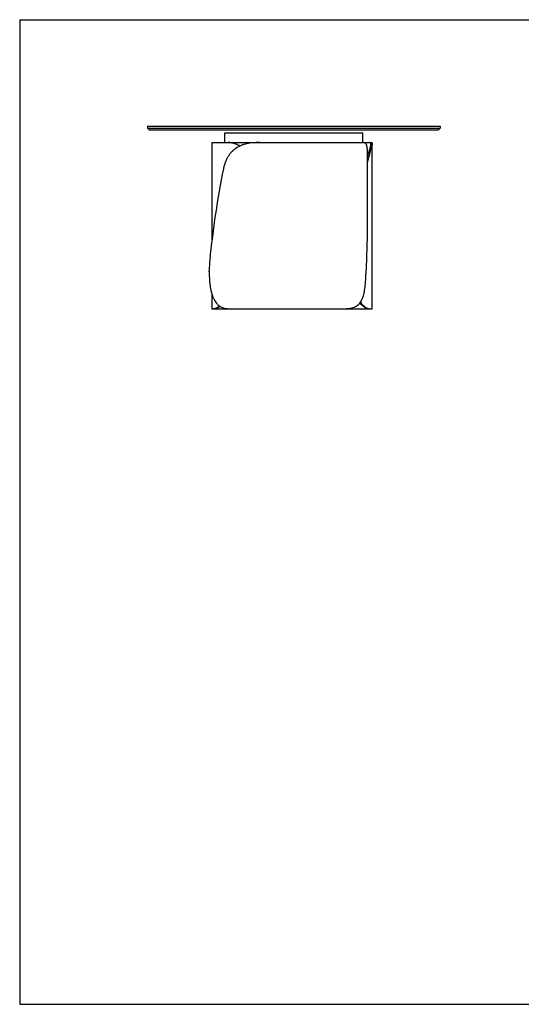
# Model space of a CAD drawing. Header units: millimetres. Extents: x 5 to 292, y 5 to 205.
# Tile 1 of 3: x 5 to 107, y 5 to 205. Entities that reach past the tile are written whole.
import ezdxf

# ---------------------------------------------------------------- set-up
doc = ezdxf.new("R2010")
doc.units = ezdxf.units.MM
doc.layers.add('FORMAT', color=7, linetype='Continuous')

msp = doc.modelspace()

# ---------------------------------------------------------------- linework, layer by layer
at = {"color": 7, "linetype": 'Continuous', "lineweight": 25}
for p, q in [((30.97206, 183.34683), (30.97206, 182.94683)), ((30.97206, 183.34683), (90.47206, 183.34683)), ((30.97206, 182.94683), (90.47206, 182.94683)), ((30.97206, 182.94683), (31.37206, 182.54683)), ((90.07206, 182.54683), (31.37206, 182.54683)), ((46.72206, 180.04683), (46.72206, 182.04683)), ((46.72206, 182.04683), (74.72206, 182.04683)), ((74.72206, 180.04683), (74.72206, 182.04683)), ((90.47206, 182.94683), (90.07206, 182.54683)), ((90.47206, 183.34683), (90.47206, 182.94683)), ((44.04706, 180.04683), (44.04706, 160.00239)), ((44.04706, 180.04683), (46.72206, 180.04683)), ((46.72206, 180.04683), (74.72206, 180.04683)), ((74.72206, 180.04683), (74.80773, 180.04683)), ((74.81372, 180.04683), (76.10687, 180.04683)), ((76.10687, 180.04683), (76.41202, 180.04683)), ((75.68206, 163.35724), (75.68206, 178.02302)), ((76.64706, 146.29683), (76.64706, 179.80339)), ((43.51654, 153.79683), (43.51654, 153.94607)), ((44.04706, 149.32889), (44.04706, 146.29683)), ((44.04706, 146.29683), (44.39325, 146.29683)), ((44.57414, 146.29683), (44.39325, 146.29683)), ((44.57414, 146.29683), (47.57713, 146.29683)), ((47.58336, 146.29683), (71.02264, 146.29683)), ((71.02264, 146.29683), (75.82309, 146.29683)), ((76.02958, 146.29683), (75.82309, 146.29683)), ((76.02958, 146.29683), (76.64706, 146.29683))]:
    msp.add_line(p, q, dxfattribs=at)
for centre, major_axis, ratio, start_param, end_param in [((59.18206, 155.04683), (5.63119, 54.97705), 0.28210575, 1.234238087, 1.580512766), ((59.18206, 171.29683), (-2.61129, 54.99456), 0.296248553, 4.332877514, 4.553460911)]:
    msp.add_ellipse(centre, major_axis=major_axis, ratio=ratio, start_param=start_param, end_param=end_param, dxfattribs=at)
for points, knots in [([(53.7401, 180.04683), (53.29229, 180.04683), (52.85543, 180.03018), (52.00394, 179.95346), (51.58931, 179.89345), (50.98463, 179.76136), (50.78595, 179.71029), (50.54131, 179.63637), (50.49256, 179.62108), (50.39545, 179.58944), (50.34702, 179.57309), (50.20279, 179.52255), (50.10808, 179.48694), (49.64169, 179.29895), (49.29145, 179.11694), (48.79991, 178.78884), (48.64171, 178.67027), (48.45104, 178.50946), (48.41322, 178.47663), (48.33867, 178.41001), (48.3019, 178.3762), (48.19312, 178.27328), (48.12263, 178.20267), (47.917, 177.98481), (47.78774, 177.83155), (47.54404, 177.50866), (47.4296, 177.33903), (47.26865, 177.07183), (47.21679, 176.98063), (47.14165, 176.84056), (47.11704, 176.79332), (47.06871, 176.69774), (47.04496, 176.64934), (46.92904, 176.4059), (46.84489, 176.20567), (46.69237, 175.7945), (46.62399, 175.58356), (46.50213, 175.1509), (46.44866, 174.9292), (46.40249, 174.70194)], [0, 0, 0, 0, 0.125, 0.125, 0.25, 0.25, 0.3125, 0.3125, 0.328125, 0.328125, 0.34375, 0.34375, 0.375, 0.375, 0.5, 0.5, 0.5625, 0.5625, 0.578125, 0.578125, 0.59375, 0.59375, 0.625, 0.625, 0.6875, 0.6875, 0.75, 0.75, 0.78125, 0.78125, 0.796875, 0.796875, 0.8125, 0.8125, 0.875, 0.875, 0.9375, 0.9375, 1, 1, 1, 1]), ([(49.73993, 179.32616), (49.68761, 179.35902), (49.49495, 179.48002), (49.15954, 179.64275), (48.76213, 179.8044), (48.39339, 179.91699), (48.0526, 179.99213), (47.7187, 180.0384), (47.50497, 180.04402), (47.3981, 180.04683)], [0, 0, 0, 0, 0.06471031, 0.238294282, 0.411884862, 0.557544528, 0.703209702, 0.851601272, 1, 1, 1, 1]), ([(47.52051, 180.04683), (47.64569, 180.04295), (47.89606, 180.03518), (48.29672, 179.9697), (48.71364, 179.86112), (49.14095, 179.70174), (49.5054, 179.53425), (49.72385, 179.4028), (49.80067, 179.35657)], [0, 0, 0, 0, 0.178633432, 0.357252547, 0.540731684, 0.724198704, 0.902997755, 1, 1, 1, 1]), ([(75.68104, 178.02302), (75.68136, 178.05471), (75.68316, 178.23486), (75.67364, 178.52452), (75.64845, 178.87824), (75.60444, 179.17793), (75.54211, 179.4325), (75.45765, 179.64452), (75.35553, 179.80401), (75.23996, 179.91709), (75.11393, 179.9921), (74.97155, 180.0384), (74.86234, 180.04402), (74.80773, 180.04683)], [0, 0, 0, 0, 0.022981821, 0.130650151, 0.238316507, 0.339235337, 0.44015477, 0.544058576, 0.647966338, 0.735155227, 0.822347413, 0.911171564, 1, 1, 1, 1]), ([(76.41202, 180.04683), (76.44491, 180.04495), (76.51072, 180.04119), (76.5794, 180.00787), (76.62659, 179.94991), (76.64886, 179.86117), (76.64684, 179.73797), (76.62091, 179.57783), (76.57184, 179.37743), (76.50137, 179.13247), (76.41099, 178.83933), (76.30482, 178.49906), (76.18774, 178.115), (76.0632, 177.68519), (75.93428, 177.20671), (75.8149, 176.71175), (75.73023, 176.33071), (75.69113, 176.12224), (75.68206, 176.07389)], [0, 0, 0, 0, 0.063950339, 0.127940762, 0.19187757, 0.257852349, 0.323891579, 0.389844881, 0.455962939, 0.522074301, 0.5899741, 0.6578676, 0.724071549, 0.790271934, 0.858786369, 0.927299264, 0.983137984, 1, 1, 1, 1]), ([(75.68206, 176.99706), (75.70203, 177.0809), (75.75815, 177.31647), (75.85331, 177.67331), (75.96299, 178.06603), (76.06715, 178.42153), (76.16116, 178.73732), (76.24318, 179.01613), (76.31045, 179.25877), (76.35865, 179.45778), (76.38771, 179.61742), (76.39947, 179.74395), (76.39355, 179.86416), (76.35666, 179.96305), (76.28356, 180.01892), (76.19754, 180.04336), (76.13711, 180.04567), (76.10687, 180.04683)], [0, 0, 0, 0, 0.036791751, 0.103379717, 0.171863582, 0.240350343, 0.30778039, 0.37521472, 0.444269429, 0.513329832, 0.574350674, 0.635429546, 0.696462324, 0.790611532, 0.88477603, 0.942338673, 1, 1, 1, 1]), ([(43.61873, 156.10118), (43.58371, 155.74973), (43.55848, 155.39435), (43.52489, 154.67598), (43.51654, 154.31299), (43.51654, 153.94607)], [0, 0, 0, 0, 0.5, 0.5, 1, 1, 1, 1]), ([(43.51654, 153.79683), (43.51654, 153.54349), (43.52055, 153.29232), (43.53645, 152.79417), (43.54835, 152.5472), (43.58049, 152.05744), (43.60072, 151.81465), (43.63184, 151.51384), (43.63835, 151.45381), (43.652, 151.33402), (43.65913, 151.27423), (43.68134, 151.09627), (43.69727, 150.9792), (43.74858, 150.63261), (43.78746, 150.4077), (43.87567, 149.97002), (43.925, 149.75724), (44.00803, 149.44732), (44.03722, 149.34556), (44.08346, 149.19528), (44.09929, 149.14552), (44.13175, 149.04705), (44.14832, 148.99844), (44.23302, 148.75844), (44.30654, 148.57622), (44.4663, 148.2308), (44.55254, 148.0676), (44.73928, 147.7602), (44.83978, 147.61599), (44.97551, 147.44789), (45.00311, 147.41496), (45.05901, 147.35068), (45.08735, 147.31929), (45.17353, 147.22738), (45.23254, 147.16908), (45.41438, 147.0029), (45.54202, 146.90371), (45.81088, 146.72775), (45.95212, 146.65097), (46.17489, 146.5524), (46.25113, 146.52227), (46.40583, 146.46806), (46.48442, 146.44389), (46.72398, 146.37989), (46.8887, 146.34852), (47.22833, 146.30699), (47.40324, 146.29683), (47.58336, 146.29683)], [0, 0, 0, 0, 0.0625, 0.0625, 0.125, 0.125, 0.1875, 0.1875, 0.203125, 0.203125, 0.21875, 0.21875, 0.25, 0.25, 0.3125, 0.3125, 0.375, 0.375, 0.40625, 0.40625, 0.421875, 0.421875, 0.4375, 0.4375, 0.5, 0.5, 0.5625, 0.5625, 0.625, 0.625, 0.640625, 0.640625, 0.65625, 0.65625, 0.6875, 0.6875, 0.75, 0.75, 0.8125, 0.8125, 0.84375, 0.84375, 0.875, 0.875, 0.9375, 0.9375, 1, 1, 1, 1]), ([(71.02264, 146.29683), (71.353, 146.29683), (71.66559, 146.31349), (72.25595, 146.39021), (72.53372, 146.45021), (72.92441, 146.5823), (73.0503, 146.63337), (73.20224, 146.7073), (73.23235, 146.72259), (73.29204, 146.75422), (73.32165, 146.77058), (73.40935, 146.82112), (73.46632, 146.85673), (73.7438, 147.04472), (73.94231, 147.22673), (74.20823, 147.55482), (74.29156, 147.67339), (74.3894, 147.8342), (74.40867, 147.86704), (74.4464, 147.93366), (74.46488, 147.96747), (74.51917, 148.07039), (74.55385, 148.141), (74.65361, 148.35885), (74.71442, 148.51211), (74.82598, 148.835), (74.87673, 149.00464), (74.94613, 149.27184), (74.96815, 149.36303), (74.99959, 149.5031), (75.00981, 149.55034), (75.02972, 149.64592), (75.03944, 149.69432), (75.08649, 149.93777), (75.11952, 150.13799), (75.17791, 150.54916), (75.20327, 150.76011), (75.24746, 151.19276), (75.26629, 151.41447), (75.28226, 151.64172)], [0, 0, 0, 0, 0.125, 0.125, 0.25, 0.25, 0.3125, 0.3125, 0.328125, 0.328125, 0.34375, 0.34375, 0.375, 0.375, 0.5, 0.5, 0.5625, 0.5625, 0.578125, 0.578125, 0.59375, 0.59375, 0.625, 0.625, 0.6875, 0.6875, 0.75, 0.75, 0.78125, 0.78125, 0.796875, 0.796875, 0.8125, 0.8125, 0.875, 0.875, 0.9375, 0.9375, 1, 1, 1, 1]), ([(44.39325, 146.29683), (44.44864, 146.29967), (44.55964, 146.30537), (44.77021, 146.35659), (45.00974, 146.44429), (45.28057, 146.58128), (45.50059, 146.71142), (45.63461, 146.81272), (45.6621, 146.8335)], [0, 0, 0, 0, 0.189872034, 0.380532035, 0.571263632, 0.761539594, 0.951088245, 1, 1, 1, 1]), ([(45.73583, 146.78593), (45.69582, 146.75698), (45.56908, 146.66527), (45.37493, 146.55284), (45.15512, 146.44259), (44.95861, 146.36644), (44.79952, 146.32236), (44.67161, 146.30031), (44.60663, 146.29799), (44.57414, 146.29683)], [0, 0, 0, 0, 0.076718, 0.243023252, 0.409629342, 0.576165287, 0.742144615, 0.871070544, 1, 1, 1, 1]), ([(75.82309, 146.29683), (75.76653, 146.30072), (75.6534, 146.30851), (75.45437, 146.37388), (75.23461, 146.48289), (74.99645, 146.64065), (74.74586, 146.84387), (74.4843, 147.0981), (74.28334, 147.31369), (74.17041, 147.45984), (74.14913, 147.48739)], [0, 0, 0, 0, 0.1364406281, 0.2728703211, 0.4130121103, 0.5531446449, 0.6897117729, 0.8262750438, 0.9672559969, 1, 1, 1, 1]), ([(74.2389, 147.61229), (74.27617, 147.5628), (74.39912, 147.39955), (74.60817, 147.1672), (74.86345, 146.91077), (75.11275, 146.69925), (75.33934, 146.53963), (75.54027, 146.42658), (75.71751, 146.35156), (75.88282, 146.30526), (75.98066, 146.29964), (76.02958, 146.29683)], [0, 0, 0, 0, 0.054506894, 0.179779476, 0.305052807, 0.434030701, 0.563013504, 0.671242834, 0.779476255, 0.889735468, 1, 1, 1, 1])]:
    msp.add_open_spline(points, degree=3, knots=knots, dxfattribs=at)
at = {"layer": 'FORMAT', "color": 251, "true_color": 0x484848}
for p, q in [((5, 205), (292, 205)), ((5, 205), (5, 5)), ((5, 5), (292, 5))]:
    msp.add_line(p, q, dxfattribs=at)

doc.saveas('drawing.dxf')
